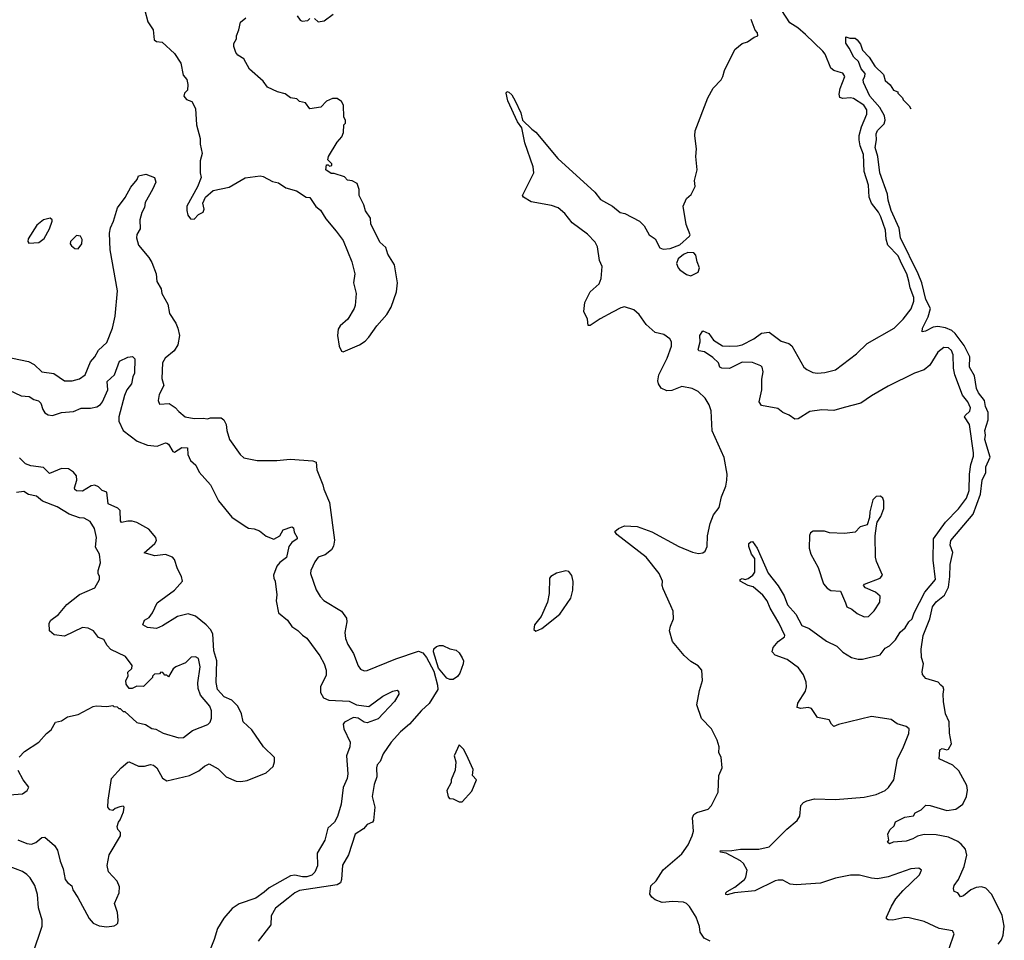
# Model space of a CAD drawing. Extents: x 1863118 to 1989590, y 394482 to 532474.
# Tile 160 of 215: x 1979237 to 1985777, y 446370 to 452483. Entities that reach past the tile are written whole.
import ezdxf

# ---------------------------------------------------------------- set-up
doc = ezdxf.new("R2010")
doc.units = 0

msp = doc.modelspace()

# ---------------------------------------------------------------- linework, layer by layer
at = {"layer": '0CON20XD'}
for points in [[(1980067.5, 452545), (1980088.3, 452468.3), (1980122.5, 452415), (1980129.7, 452349.7), (1980145, 452338), (1980183, 452333), (1980265, 452257.5), (1980306.2, 452195), (1980323.3, 452115), (1980346.7, 452085), (1980353, 452053), (1980352.5, 452015), (1980332.5, 451995), (1980327.5, 451975), (1980345, 451952.5), (1980379.3, 451939.3), (1980403.6, 451893.6), (1980412, 451785), (1980436.2, 451695), (1980436.4, 451656.4), (1980448.8, 451595), (1980436.2, 451545), (1980436.1, 451466.1), (1980442.5, 451435), (1980417.7, 451372.3), (1980348, 451245), (1980346.2, 451215), (1980353.3, 451185), (1980370.7, 451160.7), (1980395, 451157.5), (1980425, 451190), (1980456.2, 451205), (1980461.2, 451225), (1980453.8, 451265), (1980470, 451305), (1980521.7, 451348.3), (1980628.8, 451371.2), (1980735, 451433.8), (1980835, 451446.7), (1980855, 451442.5), (1980915, 451408.8), (1980955, 451398.8), (1981005, 451366.7), (1981075, 451346.2), (1981140, 451305), (1981165, 451302.5), (1981205, 451242.5), (1981235, 451217.5), (1981271.2, 451161.2), (1981339.5, 451079.5), (1981385, 451016.7), (1981442, 450875), (1981462, 450795), (1981454.2, 450735), (1981471.2, 450665), (1981466.2, 450585), (1981458.8, 450565), (1981415.8, 450494.2), (1981365, 450450), (1981352.6, 450427.4), (1981348.2, 450385), (1981358.2, 450315), (1981375, 450282), (1981385, 450278), (1981495, 450323.3), (1981531.7, 450348.3), (1981556.7, 450375), (1981609.5, 450450.5), (1981676.2, 450525), (1981704, 450575), (1981738.8, 450675), (1981746, 450735), (1981725.8, 450855), (1981682, 450925), (1981669.7, 450969.7), (1981630, 451005), (1981596.7, 451073.3), (1981570, 451125), (1981566.2, 451165), (1981534.1, 451214.1), (1981523.6, 451253.6), (1981492.5, 451315), (1981492.5, 451355), (1981477.5, 451395), (1981445, 451412.5), (1981415, 451417.5), (1981395, 451440), (1981325, 451462.5), (1981305, 451462.5), (1981270, 451485), (1981275, 451520), (1981285, 451520), (1981295, 451510), (1981310, 451515), (1981310, 451525), (1981283, 451553), (1981287.5, 451575), (1981345, 451670), (1981377.5, 451705), (1981387.5, 451735), (1981390, 451785), (1981400, 451795), (1981400, 451815), (1981390, 451835), (1981387.5, 451915), (1981375, 451940), (1981345, 451960), (1981315, 451960), (1981275, 451942.5), (1981237, 451903), (1981165, 451890), (1981135, 451930), (1981095, 451940), (1981077, 451957), (1981035, 451963.3), (1981000.7, 451990.7), (1980950, 452005), (1980882.5, 452035), (1980853.3, 452075), (1980763.3, 452155), (1980725, 452222.5), (1980685, 452247.5), (1980673.3, 452265), (1980658.8, 452305), (1980660, 452325), (1980677.5, 452355), (1980677.5, 452375), (1980693.3, 452415), (1980703, 452467), (1980740, 452495)], [(1981079.3, 452509.3), (1981100.7, 452480.7), (1981113.6, 452473.6), (1981151.7, 452478.3), (1981165, 452490)], [(1981195, 452490), (1981218.3, 452468.3), (1981260, 452475), (1981319.3, 452520.7)], [(1983823.9, 446363.9), (1983783.3, 446385), (1983756.2, 446425), (1983752.3, 446462.3), (1983729.2, 446525), (1983685, 446593.8), (1983665, 446613.8), (1983645, 446623.8), (1983575, 446628.8), (1983505, 446620.8), (1983458.8, 446638.8), (1983435, 446656.7), (1983423, 446677), (1983428.3, 446731.7), (1983463.8, 446765), (1983511.7, 446838.3), (1983635.4, 446944.6), (1983676.6, 447003.4), (1983704.5, 447065), (1983711.5, 447095), (1983705.7, 447184.3), (1983715, 447206.2), (1983735, 447219.2), (1983809.7, 447240.3), (1983832, 447265), (1983875.6, 447354.4), (1983880, 447465), (1983902, 447515), (1983896.1, 447586.1), (1983881.2, 447615), (1983882, 447655), (1983868.8, 447698.8), (1983831.2, 447775), (1983765, 447842.5), (1983733.9, 447933.9), (1983751.7, 448028.3), (1983772.5, 448095), (1983767.5, 448165), (1983743, 448193), (1983695, 448222.5), (1983650.5, 448260.5), (1983573.8, 448355), (1983553.8, 448425), (1983558.8, 448455), (1983580, 448505), (1983577.5, 448555), (1983562.1, 448592.1), (1983510.6, 448705), (1983504.4, 448725), (1983505.7, 448755), (1983484.4, 448805), (1983397.1, 448915), (1983202.5, 449065), (1983188.8, 449085), (1983213.3, 449105), (1983255, 449123.1), (1983337.6, 449117.6), (1983435, 449083.3), (1983615, 448984.3), (1983705, 448947.5), (1983745, 448938.8), (1983775, 448943.3), (1983790, 448955), (1983804.1, 448985.9), (1983804.3, 449055), (1983822, 449138), (1983844.5, 449195.5), (1983882.5, 449245), (1983898.1, 449315), (1983926.7, 449385), (1983934.4, 449425.6), (1983935.6, 449465), (1983915.6, 449575), (1983836.4, 449753.6), (1983830, 449885), (1983815.8, 449925), (1983790.3, 449970.3), (1983743.3, 450015), (1983704.2, 450034.2), (1983635, 450046.9), (1983568.7, 450021.3), (1983535, 450019.1), (1983496.9, 450036.9), (1983480, 450065), (1983475.4, 450085), (1983482.1, 450125), (1983537.1, 450235), (1983565.6, 450315), (1983565.7, 450345), (1983555.8, 450365), (1983515, 450393.1), (1983458, 450405), (1983398.7, 450458.7), (1983352.2, 450525), (1983315, 450557.1), (1983255, 450575.6), (1983230.5, 450569.5), (1983175, 450541.4), (1983092.4, 450497.6), (1983025, 450452.5), (1983013, 450453), (1983008.8, 450495), (1982984, 450545), (1982990, 450605), (1983025.6, 450675), (1983085, 450729.5), (1983099.1, 450765), (1983105.7, 450845), (1983088.9, 450885), (1983075.5, 450975), (1983058.9, 451005), (1983007.9, 451057.9), (1982906.7, 451135), (1982856.7, 451195), (1982812.6, 451232.6), (1982768.7, 451248.7), (1982634.3, 451274.3), (1982582.5, 451305), (1982577.5, 451315), (1982650.8, 451465), (1982647.8, 451505), (1982591.5, 451665), (1982571.2, 451765), (1982544, 451805), (1982479.2, 451945), (1982467.5, 451995), (1982473, 452007), (1982485, 452002.5), (1982505, 451983.3), (1982528.8, 451945), (1982566, 451865), (1982576.4, 451816.4), (1982637.5, 451755), (1982665, 451736), (1982811.3, 451561.3), (1983057.3, 451337.3), (1983095, 451290), (1983174.5, 451244.5), (1983225, 451202.5), (1983255.6, 451195.6), (1983353.8, 451145), (1983385, 451113.3), (1983418, 451055), (1983456.9, 451026.9), (1983488.9, 450968.9), (1983510.2, 450960.2), (1983556.9, 450963.1), (1983621.7, 450988.3), (1983686.7, 451045), (1983690, 451055), (1983663.9, 451123.9), (1983643.3, 451245), (1983666.7, 451295), (1983696.8, 451323.2), (1983723.3, 451375), (1983720, 451415), (1983736.2, 451485), (1983728, 451575), (1983731.2, 451625), (1983720.8, 451710.8), (1983724.3, 451745), (1983808.1, 451965), (1983842, 452028), (1983895, 452084), (1983907.1, 452105), (1983917.5, 452145), (1983986.2, 452285), (1984035, 452324), (1984070, 452335), (1984115, 452367.5), (1984140, 452375), (1984137.5, 452395), (1984123, 452413), (1984095.8, 452485)], [(1984060.3, 446789.7), (1984067.8, 446835), (1984045, 446879.2), (1984025, 446898.6), (1983929.4, 446949.4), (1983892.5, 446955), (1983890, 446965), (1983966.8, 446966.8), (1984025, 446975.6), (1984145.7, 446975.7), (1984215, 446990.6), (1984331.7, 447108.3), (1984400, 447165), (1984418.6, 447195), (1984426.2, 447265), (1984443.7, 447286.3), (1984465, 447296.5), (1984515, 447309.5), (1984655, 447305.6), (1984845, 447320), (1984925, 447339.4), (1984984.4, 447365.6), (1985008, 447385), (1985042, 447435), (1985068, 447575), (1985103.3, 447643.3), (1985143.6, 447743.6), (1985143.9, 447773.9), (1985125, 447788.8), (1985065, 447807.5), (1985025, 447836.7), (1984895, 447855.6), (1984675, 447802.9), (1984645, 447790), (1984628, 447805), (1984612.5, 447835), (1984535, 447850.6), (1984495, 447910), (1984475, 447915.5), (1984425, 447908.9), (1984400, 447915), (1984404.3, 447945), (1984456.9, 448025), (1984462.8, 448052.8), (1984460, 448085), (1984443.1, 448133.1), (1984410.2, 448180.2), (1984335, 448234.2), (1984255, 448263.3), (1984235.6, 448285), (1984242.2, 448315), (1984275, 448353.3), (1984316, 448385), (1984320, 448395), (1984278.6, 448478.6), (1984220.5, 448575), (1984200.6, 448625), (1984172.1, 448662.1), (1984107.6, 448717.6), (1984075, 448725.7), (1984022.5, 448755), (1984022.5, 448765), (1984035, 448772.5), (1984055, 448766.2), (1984075, 448772), (1984106, 448795), (1984119.4, 448815), (1984118.8, 448905), (1984096.7, 448935), (1984080, 448985), (1984080, 449005), (1984093.3, 449016.7), (1984105, 449017.5), (1984135.8, 448975), (1984207.2, 448807.2), (1984275, 448724), (1984315, 448656.7), (1984337.1, 448597.1), (1984392.5, 448535), (1984431.4, 448461.4), (1984479.5, 448439.5), (1984595, 448355.7), (1984665, 448322.5), (1984705, 448283.1), (1984761.4, 448248.6), (1984805, 448237.1), (1984835, 448236.2), (1984952.9, 448265), (1984985, 448310), (1985014.1, 448325.9), (1985054, 448365), (1985085, 448416.2), (1985118, 448445), (1985142.9, 448485), (1985164.2, 448505.8), (1985177.5, 448545), (1985249.1, 448680.9), (1985318.7, 448765), (1985304.2, 448895), (1985306.2, 449035), (1985385, 449146.5), (1985473.2, 449235), (1985525.6, 449305.6), (1985542.9, 449357.1), (1985545.2, 449464.8), (1985555, 449528.8), (1985572.5, 449585), (1985573.1, 449606.9), (1985545.4, 449795), (1985513.1, 449845), (1985515.8, 449855), (1985547, 449883), (1985551.8, 449905), (1985534.6, 449945), (1985499.9, 449989.9), (1985448.5, 450125), (1985438.7, 450168.7), (1985437.6, 450257.6), (1985425, 450285.8), (1985405, 450304.3), (1985375, 450305.7), (1985334.6, 450275.4), (1985281.3, 450188.7), (1985245, 450157.1), (1985180, 450135), (1985005, 450050), (1984893.8, 449985), (1984823.8, 449936.2), (1984712.2, 449907.8), (1984645, 449888.1), (1984565, 449891.5), (1984485, 449882.5), (1984406.7, 449833.3), (1984385, 449830.5), (1984346.9, 449856.9), (1984304.7, 449874.7), (1984272.1, 449902.1), (1984165, 449921.9), (1984149.4, 449945), (1984165.4, 450024.6), (1984166.7, 450095), (1984175.8, 450145), (1984168, 450175), (1984158.8, 450185), (1984105, 450206.5), (1984035, 450210), (1983952, 450168), (1983900.2, 450170.2), (1983888, 450175), (1983878, 450205), (1983840.3, 450240.3), (1983785, 450276.9), (1983747.5, 450285), (1983742.3, 450292.3), (1983756.7, 450345), (1983753.9, 450386.1), (1983775, 450417.5), (1983815, 450400), (1983845, 450354.3), (1983905, 450317.8), (1983954.6, 450315.4), (1984005, 450316.4), (1984035, 450323.6), (1984113.8, 450365), (1984165, 450402), (1984215, 450409.2), (1984295, 450348.6), (1984345, 450332.5), (1984365, 450318), (1984445, 450176), (1984465, 450160), (1984505, 450141.4), (1984535, 450136), (1984585, 450140), (1984655, 450157.8), (1984795, 450263.3), (1984866.2, 450333.8), (1985045, 450433.8), (1985103.8, 450495), (1985157.1, 450562.9), (1985176.5, 450615), (1985175, 450638), (1985151.9, 450701.9), (1985142.8, 450747.2), (1985129.5, 450795), (1985093, 450863), (1985072.8, 450915), (1985004.1, 450985), (1984992.9, 451025), (1984987.1, 451085), (1984956.4, 451175), (1984941.8, 451205), (1984895.2, 451265.2), (1984879.2, 451305), (1984875.3, 451385), (1984845.7, 451475.7), (1984841.7, 451588.3), (1984819.2, 451645), (1984811.9, 451685), (1984813.7, 451715), (1984829.2, 451770.8), (1984864, 451855), (1984863.5, 451885), (1984844.6, 451915), (1984775, 451958.9), (1984755, 451964.6), (1984705, 451959.5), (1984685, 451966.2), (1984678.9, 451988.9), (1984685.4, 452025), (1984718.5, 452105), (1984705, 452127.7), (1984672.7, 452137.3), (1984645, 452144.6), (1984625, 452161.8), (1984586.1, 452255), (1984571.1, 452275), (1984457.3, 452385), (1984405, 452429.2), (1984351.7, 452461.7), (1984299.1, 452545)], [(1985354.2, 448064.2), (1985337.5, 448085), (1985255, 448108.2), (1985234.2, 448135), (1985231.2, 448155), (1985239.3, 448205), (1985227.1, 448247.1), (1985223.6, 448303.6), (1985236.9, 448395), (1985281.3, 448505), (1985299.7, 448585), (1985325, 448618.2), (1985379.1, 448660.9), (1985405.8, 448714.2), (1985415.8, 448785), (1985417.1, 448865), (1985434.6, 448945), (1985417.7, 448995), (1985421.6, 449025), (1985569.2, 449200.8), (1985617.6, 449332.4), (1985629.7, 449425), (1985654.1, 449475.9), (1985653.7, 449515), (1985682.9, 449577.1), (1985647.4, 449695), (1985652, 449725), (1985647.6, 449755), (1985669.6, 449825), (1985669.6, 449875), (1985650.9, 449915), (1985644.7, 449955), (1985604.6, 450005), (1985590.9, 450035), (1985577.8, 450117.8), (1985545.9, 450175.9), (1985548.2, 450245), (1985510.5, 450320.5), (1985449.7, 450399.7), (1985428.4, 450418.4), (1985385, 450436.5), (1985335, 450446.8), (1985305, 450441.5), (1985253.3, 450415), (1985231.2, 450411.2), (1985234.3, 450435), (1985271.1, 450508.9), (1985285.5, 450565), (1985255, 450625.8), (1985229.7, 450735), (1985205.3, 450795.3), (1985087.1, 451035), (1985078.7, 451098.7), (1985025, 451216.2), (1985004.7, 451285), (1985000.5, 451325), (1984950.5, 451465), (1984936.4, 451575), (1984918.8, 451635), (1984927.8, 451685), (1984924.6, 451725), (1984935, 451746.9), (1984978.5, 451791.5), (1984984.4, 451815.6), (1984981.8, 451845), (1984950.6, 451900.6), (1984884.5, 451975), (1984842, 452065), (1984840, 452085), (1984851.2, 452105), (1984852, 452125), (1984825, 452156.2), (1984808.8, 452205), (1984778.1, 452235), (1984747, 452293), (1984723.6, 452326.4), (1984725, 452370), (1984750.7, 452360.7), (1984785, 452360), (1984799.5, 452349.5), (1984820.7, 452320.7), (1984835, 452280), (1984880, 452235), (1984917.5, 452175), (1984975, 452120), (1984985, 452080), (1985019.3, 452049.3), (1985040, 452015), (1985070, 452005), (1985070, 451995), (1985100, 451965), (1985105, 451950), (1985145, 451910), (1985155.3, 451891.4)], [(1979135, 450245.5), (1979295, 450214.3), (1979333.4, 450193.4), (1979384.5, 450144.5), (1979464.4, 450134.4), (1979535, 450086), (1979585, 450086), (1979635, 450098), (1979672, 450125), (1979708.3, 450211.7), (1979736.9, 450245), (1979761.3, 450288.7), (1979815, 450338.8), (1979852.5, 450435), (1979870, 450515), (1979887.3, 450682.7), (1979837.4, 450955), (1979834.2, 451065), (1979839.7, 451100.3), (1979860.8, 451145), (1979886.3, 451233.7), (1979937.8, 451302.2), (1979975, 451370), (1980017.3, 451422.7), (1980025, 451446.7), (1980075, 451457.5), (1980132, 451435), (1980141.5, 451405), (1980118.9, 451355), (1980071.3, 451268.7), (1980065.3, 451235), (1980048.1, 451201.9), (1980034.6, 451154.6), (1980037.8, 451095), (1980015, 451056.2), (1980013.8, 451035), (1980025.7, 450985), (1980094.5, 450905), (1980115, 450871.2), (1980143.5, 450795), (1980147.8, 450745), (1980175.6, 450695), (1980180.6, 450665), (1980220.9, 450595), (1980232.6, 450532.6), (1980275, 450468), (1980287.5, 450435), (1980297.5, 450385), (1980287.7, 450325), (1980262.1, 450285), (1980203.6, 450236.4), (1980184.4, 450205), (1980181.3, 450101.3), (1980193.3, 450055), (1980164, 449995), (1980156.7, 449955), (1980165, 449930), (1980230, 449935), (1980268.8, 449908.8), (1980295, 449881.2), (1980336.1, 449846.1), (1980395, 449834), (1980455, 449837.5), (1980485, 449832.5), (1980505, 449840), (1980575, 449840), (1980592.5, 449825), (1980607.5, 449795), (1980612.5, 449755), (1980631.2, 449695), (1980701.2, 449595), (1980725, 449573.8), (1980815, 449555.8), (1980945, 449555.7), (1981034.5, 449565.5), (1981185, 449554.3), (1981205.5, 449545.5), (1981211.1, 449495), (1981250.8, 449395), (1981256.2, 449365), (1981295, 449276.7), (1981327, 449027), (1981322.1, 448987.9), (1981308.1, 448961.9), (1981265, 448929.5), (1981218.8, 448915), (1981196.6, 448883.4), (1981170.6, 448825), (1981168, 448805), (1981207, 448697), (1981232.1, 448652.1), (1981256.8, 448626.8), (1981374, 448555), (1981408.3, 448508.3), (1981410, 448485), (1981397.1, 448415), (1981400, 448375), (1981415.8, 448335), (1981454.4, 448274.4), (1981485, 448193.3), (1981499.7, 448169.7), (1981525, 448160), (1981545, 448162.2), (1981735, 448238.5), (1981885, 448290.6), (1981915, 448278.2), (1981938.5, 448248.5), (1981988.2, 448158.2), (1982012.7, 448065), (1982014.1, 448035.9), (1981957.3, 447942.7), (1981905, 447895.6), (1981825.6, 447805), (1981765.3, 447754.7), (1981703.6, 447686.4), (1981651.7, 447608.3), (1981632.3, 447557.7), (1981611.2, 447535), (1981606.2, 447515), (1981608.6, 447455), (1981591.9, 447405), (1981578.9, 447325), (1981596.4, 447255), (1981586.2, 447165), (1981580, 447155), (1981545, 447138.8), (1981519.5, 447110.5), (1981465.6, 447074.4), (1981421.5, 446938.5), (1981381.7, 446868.3), (1981375.2, 446774.8), (1981367.6, 446752.4), (1981345, 446738.7), (1981095, 446700.4), (1981065, 446686.4), (1981019.1, 446650.9), (1980935, 446583.8), (1980907.7, 446532.3), (1980905.9, 446474.1), (1980820, 446365)], [(1979298.3, 450998.3), (1979365, 451004.3), (1979399.2, 451030.8), (1979435.4, 451094.6), (1979453.3, 451145), (1979452.5, 451155), (1979440, 451165), (1979395, 451154), (1979351.1, 451118.9), (1979293, 451027), (1979290.6, 451010.6), (1979298.3, 450998.3)], [(1979625, 450962.5), (1979650, 450995), (1979653, 451023), (1979640, 451045), (1979615, 451050), (1979575, 451010), (1979572.5, 450995), (1979580.7, 450980.7), (1979603.9, 450963.9), (1979625, 450962.5)], [(1983695, 450783.3), (1983743, 450807), (1983752.5, 450835), (1983736.7, 450875), (1983728.8, 450918.8), (1983713.9, 450933.9), (1983675, 450938), (1983645.9, 450924.1), (1983610, 450895), (1983600, 450865), (1983610, 450835), (1983622.3, 450822.3), (1983665, 450790), (1983695, 450783.3)], [(1979125, 450041.9), (1979246.5, 449986.5), (1979300.7, 449980.7), (1979332, 449962), (1979362.8, 449952.8), (1979376.3, 449936.3), (1979390.4, 449895), (1979405, 449873.5), (1979425, 449859.5), (1979454.7, 449854.7), (1979515, 449873.8), (1979595, 449882.1), (1979645, 449902.8), (1979706.7, 449903.3), (1979748.3, 449911.7), (1979772.9, 449927.1), (1979786.1, 449945), (1979821.3, 450025), (1979818.3, 450081.7), (1979866.2, 450123.8), (1979899.2, 450215), (1979955, 450242.5), (1979986.7, 450246.7), (1980000.7, 450230.7), (1979998.9, 450135), (1979987.9, 450112.1), (1979979.6, 450065), (1979948.2, 450025), (1979932.2, 449987.8), (1979894.7, 449845), (1979895, 449816.7), (1979923.2, 449755), (1980017.5, 449685), (1980085, 449658.3), (1980149.4, 449650.6), (1980205, 449673.6), (1980215, 449672.2), (1980225.5, 449665), (1980255, 449616.2), (1980265, 449612), (1980315, 449641.4), (1980350.7, 449640.7), (1980353.9, 449596.1), (1980370.8, 449555), (1980405.8, 449525), (1980429.7, 449479.7), (1980504.8, 449394.8), (1980557.6, 449287.6), (1980645, 449180.4), (1980735, 449119.6), (1980757.3, 449107.3), (1980795, 449102.5), (1980829.8, 449089.8), (1980875, 449052.9), (1980925, 449034), (1980965, 449055.8), (1980986.2, 449095), (1981045, 449115.7), (1981055, 449110), (1981060.9, 449080.9), (1981080.8, 449045), (1981079.2, 449035), (1981045, 449011.1), (1981025.5, 448985), (1981008.6, 448911.4), (1980965, 448879.2), (1980944.7, 448855), (1980921.8, 448795), (1980925.8, 448774.2), (1980934.1, 448755), (1980944.6, 448665), (1980940.5, 448625), (1980956.2, 448545), (1981015.9, 448495.9), (1981045, 448452.9), (1981085, 448428), (1981115, 448396.2), (1981145, 448377.5), (1981229.5, 448259.5), (1981258.9, 448205), (1981273.1, 448165), (1981272.1, 448127.9), (1981233.8, 448055), (1981234, 448015), (1981255, 447981.2), (1981290, 447965), (1981425, 447958.2), (1981475, 447933.3), (1981555, 447923.6), (1981648.8, 447991.2), (1981714.7, 448025.3), (1981745, 448030.8), (1981753.8, 448025), (1981754.3, 448005), (1981725.7, 447955), (1981618.5, 447841.5), (1981545, 447814.4), (1981525, 447818.6), (1981485, 447844.4), (1981455, 447850), (1981395, 447818.8), (1981386.2, 447805), (1981389.4, 447775), (1981431.3, 447685), (1981430.8, 447655), (1981408.5, 447595), (1981415.5, 447475), (1981412.1, 447445), (1981385.6, 447385), (1981371.9, 447275), (1981348.3, 447191.7), (1981327.3, 447155), (1981283.8, 447115), (1981264, 447036), (1981211.8, 446948.2), (1981215.5, 446865), (1981196.3, 446823.7), (1981177.2, 446802.8), (1981145, 446792.2), (1981115, 446791.3), (1981065, 446803.8), (1981035, 446798.1), (1980895, 446719.2), (1980859.9, 446690.1), (1980805, 446650), (1980695, 446611.5), (1980648.9, 446581.1), (1980593.8, 446516.2), (1980550.4, 446449.6), (1980529.7, 446375), (1980501.1, 446308.9)], [(1979225, 447038.1), (1979285, 447013.3), (1979315, 447008.1), (1979345, 447018.6), (1979385, 447052), (1979404.2, 447054.2), (1979468.8, 446998.8), (1979488, 446968), (1979505.6, 446895), (1979525.6, 446845), (1979538.8, 446775), (1979555, 446753.3), (1979582.5, 446732.5), (1979590, 446705), (1979624.2, 446654.2), (1979697.5, 446515), (1979725, 446484.2), (1979765, 446465.6), (1979815, 446460.6), (1979865, 446466.7), (1979879.4, 446475), (1979888.2, 446485), (1979892, 446505), (1979885.6, 446555), (1979867.5, 446615), (1979896.9, 446685), (1979900.8, 446725), (1979885, 446762.9), (1979826.9, 446825), (1979817, 446867), (1979831.4, 446938.6), (1979906.9, 447065), (1979905.8, 447085), (1979888.8, 447105), (1979883.8, 447125), (1979892.5, 447155), (1979905, 447170), (1979927, 447223), (1979930, 447255), (1979925, 447260), (1979903, 447257), (1979870, 447245), (1979855, 447232.5), (1979835, 447236.7), (1979822.5, 447255), (1979825, 447300), (1979846.2, 447443.8), (1979911.8, 447515), (1979955, 447552.2), (1979965, 447554.4), (1980025, 447526.5), (1980065, 447525.6), (1980105, 447538.5), (1980125, 447533.1), (1980147.3, 447515), (1980185, 447447.5), (1980215, 447429.2), (1980365, 447465.6), (1980426.7, 447495), (1980465, 447526.7), (1980495, 447541.2), (1980555, 447508.6), (1980609.2, 447455), (1980675, 447427.9), (1980705.4, 447424.6), (1980747.6, 447432.4), (1980875, 447481.2), (1980921.3, 447525), (1980930.3, 447555), (1980928.4, 447585), (1980856.7, 447655), (1980778.7, 447768.7), (1980720.2, 447820.2), (1980711, 447875), (1980685, 447924.7), (1980645, 447964.2), (1980595, 447985.9), (1980551.6, 448035), (1980541, 448081), (1980546, 448225), (1980527.1, 448292.9), (1980519.4, 448405), (1980504.4, 448434.4), (1980475, 448465.4), (1980405, 448523.1), (1980355, 448538.8), (1980285, 448521.2), (1980185, 448457.5), (1980145, 448440), (1980085, 448448), (1980054.1, 448464.1), (1980065.8, 448495), (1980096.4, 448513.6), (1980118, 448545), (1980149.8, 448610.2), (1980265, 448694.4), (1980317.5, 448755), (1980312.5, 448785), (1980285.9, 448835.9), (1980265, 448898), (1980252.5, 448915), (1980205, 448931.8), (1980135, 448923.1), (1980063.3, 448943.3), (1980134.3, 449005), (1980145.7, 449025), (1980141.4, 449045), (1980095, 449099.2), (1980015, 449143.3), (1979985, 449152.5), (1979955, 449153.3), (1979913.3, 449145), (1979906.1, 449156.1), (1979904, 449225), (1979889.7, 449239.7), (1979825, 449268.8), (1979815, 449345.8), (1979785, 449356.4), (1979760.5, 449380.5), (1979735, 449392), (1979711.7, 449388.3), (1979655, 449352.7), (1979615, 449355.7), (1979603.8, 449363.8), (1979600.4, 449375), (1979616.8, 449425), (1979613.2, 449455), (1979595, 449479.6), (1979560.6, 449500.6), (1979515, 449502.5), (1979435, 449470.5), (1979395, 449510.5), (1979310.6, 449520.6), (1979275, 449533.5), (1979235, 449574.4)], [(1979233.7, 447586.3), (1979268, 447625), (1979363.8, 447685), (1979415, 447743.3), (1979445, 447767.5), (1979475, 447818.8), (1979515, 447827.5), (1979555, 447853.3), (1979625, 447870), (1979725, 447922.5), (1979745, 447926.7), (1979815, 447922.5), (1979855, 447930), (1979863, 447923), (1979885, 447920), (1979895, 447910), (1979905, 447910), (1979925, 447890), (1979935, 447890), (1980015, 447816.7), (1980073.6, 447803.6), (1980115, 447777.5), (1980141.7, 447771.7), (1980190, 447745), (1980295, 447713.8), (1980325, 447716), (1980385, 447764.4), (1980486.7, 447803.3), (1980501.2, 447818.8), (1980512, 447845), (1980510.6, 447895), (1980500, 447925), (1980438.6, 447998.6), (1980421.5, 448041.5), (1980420.4, 448079.6), (1980436.6, 448186.6), (1980425, 448242.5), (1980405, 448253.3), (1980375, 448250), (1980337.3, 448212.7), (1980275, 448186.7), (1980257, 448173), (1980225, 448120), (1980215, 448130), (1980201.7, 448131.7), (1980188.3, 448148.3), (1980175, 448150), (1980165, 448140), (1980131.7, 448138.3), (1980120, 448125), (1980120, 448115), (1980060, 448055), (1980015, 448056.7), (1979985, 448042.5), (1979965, 448042.5), (1979945, 448070), (1979942.5, 448095), (1979956.4, 448123.6), (1979955, 448150), (1979982.5, 448175), (1979983.3, 448195), (1979940, 448255), (1979842.1, 448302.1), (1979818.2, 448328.2), (1979795, 448367.5), (1979760.6, 448380.6), (1979726.7, 448425), (1979692.3, 448442.3), (1979655, 448447.5), (1979535, 448389.2), (1979465, 448398), (1979435.8, 448425), (1979433.6, 448475), (1979443.8, 448496.2), (1979495, 448534.2), (1979550.9, 448599.1), (1979633.2, 448666.8), (1979735, 448710), (1979767.5, 448765), (1979767.5, 448785), (1979757.5, 448805), (1979757.5, 448825), (1979773, 448877), (1979767.5, 448935), (1979740.7, 448980.7), (1979746.1, 449043.9), (1979734.1, 449104.1), (1979705, 449150), (1979665, 449173.3), (1979635, 449175.8), (1979565, 449199.2), (1979485, 449249.2), (1979387.5, 449285), (1979349.7, 449319.7), (1979295, 449331.2), (1979265, 449350), (1979215.9, 449344.1)], [(1984845, 448518), (1984875, 448520), (1984911.7, 448558.3), (1984950, 448615), (1984952.5, 448655), (1984921.2, 448681.2), (1984855, 448710), (1984842.5, 448725), (1984847.5, 448735), (1984951.2, 448775), (1984966.7, 448795), (1984928, 448885), (1984922, 448915), (1984920, 449055), (1984927, 449123), (1984933, 449147), (1984955.9, 449184.1), (1984977, 449237), (1984977.5, 449285), (1984970, 449305), (1984955, 449320), (1984925, 449317.5), (1984902.5, 449295), (1984882.5, 449215), (1984881.7, 449178.3), (1984865, 449130), (1984820, 449115), (1984785, 449080), (1984715, 449071.2), (1984615, 449076.7), (1984583, 449087), (1984507, 449087), (1984490, 449075), (1984483, 449057), (1984480, 448975), (1984491.2, 448935), (1984540.8, 448845), (1984575, 448736.2), (1984599.4, 448709.4), (1984625, 448692.9), (1984689.2, 448689.2), (1984721.7, 448611.7), (1984730, 448585), (1984765, 448570), (1984800.3, 448540.3), (1984845, 448518)], [(1982665, 448422.5), (1982705, 448440), (1982823.8, 448535), (1982897.4, 448642.6), (1982911.9, 448695), (1982912.7, 448752.7), (1982905, 448792.5), (1982885, 448818.8), (1982865, 448823.8), (1982802.7, 448807.3), (1982765, 448786.7), (1982756.7, 448775), (1982752.7, 448672.7), (1982741.9, 448615), (1982699.7, 448520.3), (1982656.7, 448465), (1982652.5, 448435), (1982665, 448422.5)], [(1982095, 448101.4), (1982075, 448111.4), (1982018.3, 448178.3), (1981986.1, 448285), (1981988.5, 448305), (1982005, 448321.1), (1982025, 448328.5), (1982047.6, 448327.6), (1982095, 448305.8), (1982135, 448295.7), (1982155, 448278.6), (1982176.9, 448246.9), (1982184.4, 448225), (1982183.3, 448205), (1982161.1, 448145), (1982145, 448121.4), (1982115, 448101.9), (1982095, 448101.4)], [(1985735, 446345.7), (1985757.6, 446372.4), (1985769.5, 446405), (1985776.7, 446465), (1985762.7, 446535), (1985694.3, 446675), (1985653.3, 446716.7), (1985625, 446726), (1985589.5, 446720.5), (1985555, 446706), (1985505, 446665.8), (1985485, 446660), (1985467.5, 446685), (1985443.8, 446695), (1985440, 446715), (1985444.3, 446735), (1985472.5, 446775), (1985509.7, 446860.3), (1985528.1, 446935), (1985518.1, 446975), (1985489.4, 447009.4), (1985467.1, 447027.1), (1985405.5, 447055.5), (1985325, 447071.1), (1985245, 447072.5), (1985199.1, 447060.9), (1985168.8, 447045), (1985125, 447027.5), (1985038.3, 447021.7), (1985015, 447010), (1985001.7, 447021.7), (1985010, 447035), (1985002.5, 447075), (1985017, 447103), (1985045, 447130), (1985055, 447157.5), (1985115, 447188), (1985173.6, 447196.4), (1985185, 447216.2), (1985224.1, 447235.9), (1985255, 447267.5), (1985285, 447266), (1985395, 447231.9), (1985455, 447241.9), (1985501.9, 447275), (1985525.5, 447325), (1985532, 447368), (1985527.3, 447397.3), (1985474.6, 447494.6), (1985435, 447532.2), (1985344, 447575), (1985348, 447635), (1985365, 447642.9), (1985395, 447636), (1985405, 447640), (1985425.6, 447675), (1985413.2, 447745), (1985411.2, 447821.2), (1985386.9, 447875), (1985373.3, 447955), (1985370, 448005), (1985375.8, 448035.8), (1985370.5, 448050.5), (1985354.2, 448064.2)], [(1982175, 447290), (1982240.5, 447359.5), (1982272, 447435), (1982244.2, 447464.2), (1982248.9, 447505), (1982205, 447602), (1982185, 447639.2), (1982155, 447667.5), (1982123.3, 447595), (1982133.3, 447555), (1982129.3, 447500.7), (1982102.5, 447435), (1982101.7, 447418.3), (1982073.3, 447365), (1982083, 447323), (1982091.7, 447311.7), (1982115, 447310), (1982155, 447290), (1982175, 447290)], [(1979140, 447335), (1979255, 447343.8), (1979287.5, 447365), (1979297, 447387), (1979260, 447435), (1979227.3, 447497.3)], [(1979215, 446158.1), (1979308.8, 446251.2), (1979325, 446280), (1979386.7, 446465), (1979385.3, 446505), (1979362.5, 446585), (1979355.9, 446675), (1979337.2, 446735), (1979306.2, 446785), (1979285, 446807.3), (1979255, 446826.2), (1979162.3, 446862.3)], [(1985411.5, 446315), (1985443.8, 446413.8), (1985432.5, 446432.5), (1985345, 446447.8), (1985245, 446494.3), (1985145, 446519.4), (1985115, 446521.4), (1985035.6, 446504.4), (1985006.1, 446506.1), (1984993.9, 446513.9), (1984993.8, 446525), (1985026.7, 446596.7), (1985055.8, 446645), (1985105, 446701.2), (1985213.3, 446805), (1985227.5, 446835), (1985209.3, 446849.3), (1985155, 446845.8), (1985005, 446791.9), (1984935, 446779.5), (1984895, 446782.2), (1984815, 446802.7), (1984755, 446801.8), (1984655, 446783.5), (1984555, 446750.5), (1984395, 446739.1), (1984355, 446743.3), (1984305, 446768.6), (1984275, 446768.6), (1984255, 446764.2), (1984120.2, 446699.8), (1983983.8, 446686.2), (1983935, 446672.9), (1983927.5, 446675), (1983926.7, 446685), (1983936.2, 446695), (1983986.7, 446723.3), (1984052, 446775), (1984060.3, 446789.7)]]:
    msp.add_lwpolyline(points, dxfattribs=at)

doc.saveas('drawing.dxf')
